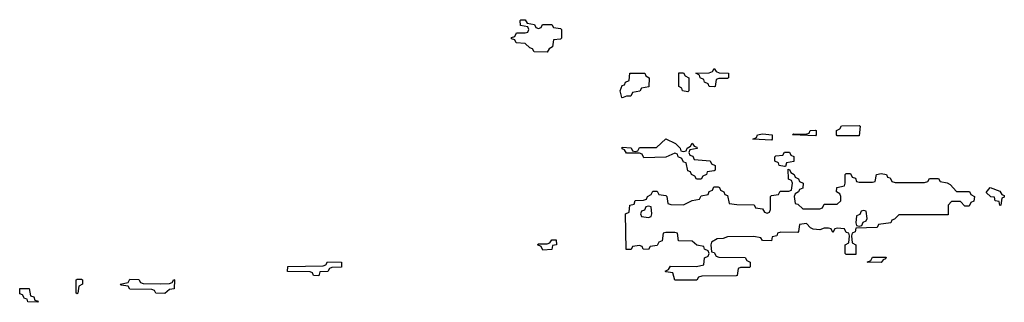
# Model space of a CAD drawing. Header units: inches. Extents: x 2710028 to 2964570, y 496606 to 722708.
# Tile 83 of 228: x 2855409 to 2859890, y 619068 to 620354. Entities that reach past the tile are written whole.
import ezdxf

# ---------------------------------------------------------------- set-up
doc = ezdxf.new("R2010")
doc.units = ezdxf.units.IN
doc.header["$MEASUREMENT"] = 0
doc.layers.add('C8651', color=7, linetype='Continuous')
doc.layers.add('C8652', color=7, linetype='Continuous')

msp = doc.modelspace()

# ---------------------------------------------------------------- linework, layer by layer
at = {"layer": 'C8651', "color": 6}
msp.add_lwpolyline([(2858155, 620000), (2858150, 619998), (2858149.5, 620000)], dxfattribs=at)
for points in [[(2859130, 619826), (2859126, 619830), (2859126, 619850), (2859142, 619858), (2859148.9, 619871.1), (2859230, 619872), (2859234, 619870), (2859230, 619826)], [(2858830, 619806), (2858746, 619810), (2858762, 619818), (2858766, 619830), (2858790, 619834), (2858834, 619830), (2858834, 619810)], [(2859030, 619826), (2858926, 619830), (2858930, 619834), (2858987.3, 619832.7), (2859002, 619838), (2859006, 619850), (2859030, 619852), (2859034, 619850), (2859034, 619830)], [(2858430, 619754), (2858442, 619758), (2858446, 619770), (2858462, 619778), (2858470, 619792), (2858478, 619778), (2858490, 619774), (2858491.6, 619768.4), (2858458, 619762), (2858454, 619750), (2858458, 619738), (2858472.7, 619732.7), (2858478, 619718), (2858551.6, 619711.6), (2858558, 619698), (2858574, 619690), (2858574, 619670), (2858570, 619666), (2858538, 619662), (2858534, 619650), (2858518, 619642), (2858510, 619628), (2858488.4, 619628.4), (2858482, 619642), (2858466, 619650), (2858462, 619662), (2858450, 619666), (2858442, 619702), (2858430, 619706), (2858422, 619722), (2858406, 619730), (2858402, 619742), (2858390, 619746), (2858350, 619728), (2858250, 619726), (2858242, 619742), (2858230, 619746), (2858170, 619746), (2858162, 619762), (2858150, 619766), (2858150, 619774), (2858191.6, 619771.6), (2858198, 619758), (2858210, 619754), (2858222, 619758), (2858230, 619772), (2858307.3, 619772.7), (2858350, 619812), (2858394, 619790), (2858414, 619770), (2858418, 619758)], [(2858890, 619686), (2858866, 619690), (2858862, 619702), (2858846, 619710), (2858846, 619730), (2858850, 619734), (2858882, 619738), (2858888.9, 619751.1), (2858911.6, 619751.6), (2858918, 619738), (2858931.6, 619731.6), (2858931.6, 619708.4), (2858898, 619702), (2858894, 619686)], [(2858972.7, 619492.7), (2859050, 619494), (2859062, 619498), (2859070, 619514), (2859130, 619514), (2859146, 619530), (2859146, 619550), (2859142, 619562), (2859126, 619570), (2859128, 619590), (2859162, 619598), (2859166, 619610), (2859166, 619650), (2859170, 619654), (2859190, 619654), (2859198, 619638), (2859212.7, 619632.7), (2859218, 619618), (2859230, 619614), (2859290, 619614), (2859302, 619618), (2859308, 619650), (2859330, 619654), (2859354, 619650), (2859358, 619638), (2859370, 619634), (2859378, 619618), (2859392.7, 619612.7), (2859527.3, 619612.7), (2859542, 619618), (2859550, 619632), (2859590, 619632), (2859598, 619618), (2859630, 619612), (2859643.6, 619603.6), (2859672.7, 619572.7), (2859731.6, 619571.6), (2859738, 619558), (2859754, 619550), (2859751.6, 619528.4), (2859738, 619522), (2859730, 619506), (2859710, 619506), (2859690, 619526), (2859650, 619526), (2859634, 619510), (2859634, 619466), (2859410, 619466), (2859390, 619446), (2859378, 619442), (2859374, 619430), (2859318, 619422), (2859311.6, 619408.4), (2859214, 619406), (2859211.6, 619388.4), (2859198, 619382), (2859194, 619370), (2859198, 619338), (2859214, 619330), (2859214, 619286), (2859170, 619286), (2859166, 619290), (2859166, 619330), (2859182, 619338), (2859186, 619370), (2859182, 619382), (2859170, 619386), (2859162, 619402), (2859130, 619406), (2859118, 619402), (2859110, 619386), (2859102, 619402), (2859090, 619406), (2859070, 619406), (2859050, 619398), (2859020.4, 619400.4), (2859007.3, 619407.3), (2858990, 619426), (2858958, 619422), (2858954, 619390), (2858950, 619386), (2858872.7, 619387.3), (2858858, 619382), (2858854, 619370), (2858834, 619366), (2858830, 619348), (2858788.9, 619348.9), (2858782, 619362), (2858750, 619368), (2858630, 619366), (2858610, 619358), (2858583.6, 619356.4), (2858558, 619342), (2858554, 619330), (2858558, 619298), (2858570, 619294), (2858578, 619278), (2858590, 619274), (2858710, 619272), (2858718, 619258), (2858734, 619250), (2858734, 619230), (2858730, 619226), (2858690, 619226), (2858678, 619222), (2858674, 619190), (2858670, 619188.7), (2858512.7, 619187.3), (2858498, 619182), (2858490, 619168.7), (2858390, 619168), (2858382, 619202), (2858350, 619206), (2858346, 619210), (2858362, 619218), (2858370, 619232), (2858488.4, 619231.6), (2858522, 619238), (2858526, 619270), (2858542, 619278), (2858546, 619290), (2858542, 619302), (2858526, 619310), (2858522, 619322), (2858490, 619328), (2858470, 619346), (2858407.3, 619347.3), (2858402, 619382), (2858390, 619386), (2858350, 619386), (2858338, 619382), (2858332.7, 619347.3), (2858318, 619342), (2858310, 619326), (2858278, 619322), (2858271.1, 619308.9), (2858246, 619310), (2858242, 619322), (2858230, 619326), (2858198, 619322), (2858191.6, 619308.4), (2858168.9, 619308.9), (2858166, 619470), (2858182, 619478), (2858186, 619510), (2858206, 619514), (2858210, 619532), (2858247.3, 619532.7), (2858262, 619538), (2858266, 619550), (2858282, 619558), (2858290, 619574), (2858310, 619574), (2858318, 619558), (2858350, 619554), (2858354, 619550), (2858358, 619518), (2858372.7, 619512.7), (2858430, 619512), (2858470, 619532), (2858502, 619538), (2858510, 619552), (2858542, 619558), (2858547.3, 619572.7), (2858562, 619578), (2858567.3, 619592.7), (2858587.3, 619592.7), (2858594, 619590), (2858598, 619578), (2858614, 619570), (2858618, 619558), (2858630, 619554), (2858638, 619518), (2858672.7, 619512.7), (2858751.6, 619511.6), (2858758, 619498), (2858790, 619494), (2858798, 619478), (2858810, 619474), (2858822, 619478), (2858826, 619490), (2858826, 619550), (2858830, 619554), (2858862, 619558), (2858870, 619574), (2858910, 619574), (2858922, 619578), (2858926, 619610), (2858922, 619622), (2858908.4, 619628.4), (2858906, 619674), (2858912.7, 619672.7), (2858918, 619658), (2858934, 619650), (2858938, 619638), (2858954, 619630), (2858958, 619618), (2858974, 619610), (2858972.7, 619587.3), (2858958, 619582), (2858954, 619570), (2858938, 619562), (2858934, 619550), (2858938, 619518), (2858950, 619514)], [(2859870, 619508), (2859866, 619526), (2859848, 619530), (2859846, 619546), (2859828.4, 619548.4), (2859807.3, 619567.3), (2859826, 619590), (2859870, 619574), (2859878, 619558), (2859890, 619554), (2859890, 619546), (2859878, 619542), (2859874, 619510)], [(2858270, 619506), (2858258, 619502), (2858252.7, 619487.3), (2858238, 619482), (2858234, 619470), (2858238, 619458), (2858270, 619454), (2858282, 619458), (2858286, 619470), (2858282, 619502)], [(2859250, 619486), (2859238, 619482), (2859232.7, 619467.3), (2859218, 619462), (2859214, 619430), (2859218, 619418), (2859230, 619414), (2859242, 619418), (2859247.3, 619432.7), (2859262, 619438), (2859266, 619450), (2859262, 619482)], [(2857790, 619306), (2857782, 619322), (2857766, 619330), (2857770, 619334), (2857810, 619334), (2857822, 619338), (2857830, 619352), (2857850, 619352), (2857852, 619330), (2857834, 619326), (2857830, 619308.7)], [(2856770, 619188.7), (2856746, 619190), (2856742, 619202), (2856730, 619206), (2856628, 619208), (2856628.4, 619231.6), (2856790, 619234), (2856802, 619238), (2856810, 619252), (2856874, 619250), (2856872.7, 619227.3), (2856830, 619226), (2856818, 619222), (2856811.1, 619208.9), (2856774, 619206)], [(2859330, 619249.2), (2859266, 619250), (2859282, 619258), (2859290, 619274), (2859352.7, 619272.7), (2859350, 619266), (2859338, 619262)], [(2855670, 619106), (2855666, 619110), (2855666, 619170), (2855670, 619174), (2855690, 619174), (2855694, 619170), (2855694, 619150), (2855678, 619142), (2855674, 619110)], [(2856050, 619152), (2856090, 619154), (2856102, 619158), (2856110, 619172), (2856114, 619170), (2856112, 619130), (2856090, 619126), (2856070, 619108.7), (2856028.9, 619108.9), (2856022, 619122), (2856010, 619126), (2855910, 619128), (2855902, 619142), (2855870, 619146), (2855866, 619150), (2855902, 619158), (2855910, 619174), (2855951.6, 619171.6), (2855958, 619158), (2855970, 619154)], [(2855490, 619068), (2855446, 619070), (2855442, 619082), (2855430, 619086), (2855422, 619102), (2855410, 619106), (2855408.7, 619131.3), (2855451.3, 619131.3), (2855458, 619098), (2855472.7, 619092.7), (2855478, 619078), (2855492.7, 619072.7)]]:
    msp.add_lwpolyline(points, close=True, dxfattribs=at)
at = {"layer": 'C8652', "color": 6}
for points in [[(2857770, 620314), (2857782, 620318), (2857788.4, 620331.6), (2857830, 620332), (2857838, 620318), (2857870, 620314), (2857874, 620310), (2857874, 620270), (2857870, 620266), (2857838, 620262), (2857834, 620230), (2857818, 620222), (2857810, 620206), (2857750, 620208), (2857742, 620222), (2857730, 620226), (2857710, 620246), (2857668.4, 620248.4), (2857662, 620262), (2857647.3, 620267.3), (2857647.3, 620272.7), (2857662, 620278), (2857670, 620294), (2857710, 620294), (2857722, 620298), (2857726, 620310), (2857722, 620322), (2857687.3, 620327.3), (2857686, 620350), (2857690, 620354), (2857710, 620354), (2857718, 620338), (2857751.6, 620331.6), (2857758, 620318)], [(2858570, 620048), (2858546, 620050), (2858542, 620062), (2858526, 620070), (2858522, 620082), (2858506, 620090), (2858502, 620102), (2858486, 620110), (2858547.3, 620112.7), (2858562, 620118), (2858570, 620131.3), (2858578, 620118), (2858592.7, 620112.7), (2858634, 620110), (2858634, 620090), (2858630, 620086), (2858590, 620086), (2858578, 620082), (2858574, 620050)], [(2858450, 620026), (2858426, 620030), (2858422, 620042), (2858408, 620050), (2858408.4, 620111.6), (2858430, 620112), (2858438, 620098), (2858454, 620090), (2858454, 620030)]]:
    msp.add_lwpolyline(points, close=True, dxfattribs=at)
msp.add_lwpolyline([(2858149.5, 620000), (2858142, 620030), (2858150, 620054), (2858162, 620058), (2858166, 620070), (2858182, 620078), (2858186, 620110), (2858254, 620110), (2858258, 620098), (2858274, 620090), (2858271.6, 620048.4), (2858238, 620042), (2858231.3, 620028.7), (2858198, 620022), (2858190, 620006), (2858170, 620006), (2858155, 620000)], dxfattribs=at)

doc.saveas('drawing.dxf')
